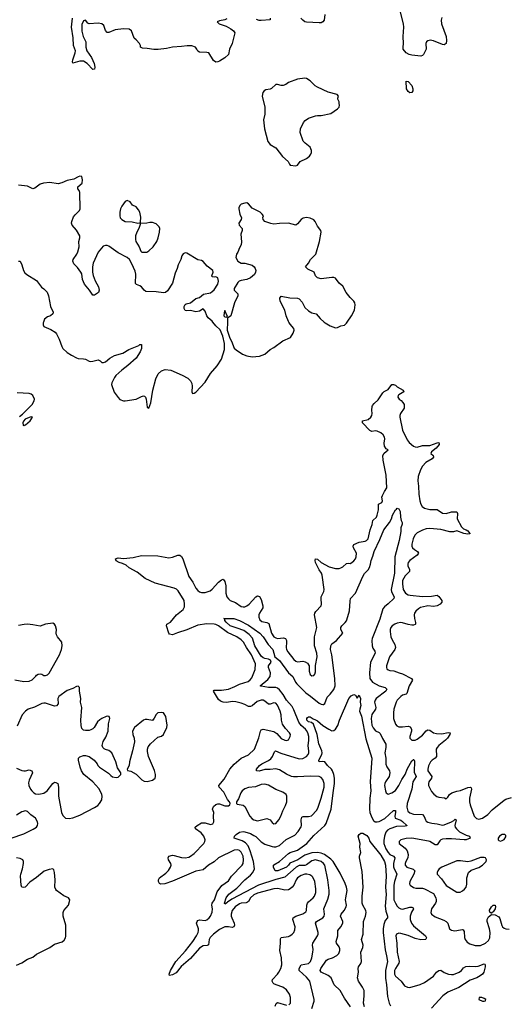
# Model space of a CAD drawing. Header units: inches. Extents: x 1449094 to 1618372, y 389908 to 534307.
# Tile 191 of 256: x 1532884 to 1538265, y 442477 to 453334. Entities that reach past the tile are written whole.
import ezdxf

# ---------------------------------------------------------------- set-up
doc = ezdxf.new("R2010")
doc.units = ezdxf.units.IN
doc.header["$MEASUREMENT"] = 0
doc.layers.add('B5434', color=7, linetype='Continuous')
doc.layers.add('B5435', color=7, linetype='Continuous')

msp = doc.modelspace()

# ---------------------------------------------------------------- linework, layer by layer
at = {"layer": 'B5434', "color": 5}
for points, elevation in [([(1533148, 450000), (1533145, 449990), (1533144, 449970), (1533150, 449952), (1533230, 449917), (1533275, 449890), (1533290, 449870), (1533322, 449810), (1533349, 449730), (1533361, 449710), (1533410, 449664), (1533455, 449635), (1533510, 449604), (1533530, 449597), (1533590, 449595), (1533610, 449590), (1533650, 449569), (1533670, 449565), (1533690, 449567), (1533750, 449584), (1533774, 449574), (1533790, 449555), (1533810, 449553), (1533830, 449561), (1533880, 449600), (1533930, 449630), (1534022, 449658), (1534090, 449699), (1534198, 449742), (1534210, 449751), (1534230, 449752), (1534227, 449710), (1534215, 449670), (1534170, 449600), (1534078, 449522), (1534010, 449471), (1533947, 449410), (1533930, 449387), (1533902, 449330), (1533899, 449310), (1533928, 449228), (1533970, 449167), (1533990, 449147), (1534029, 449131), (1534050, 449131), (1534170, 449148), (1534230, 449179), (1534250, 449185), (1534263, 449183), (1534273, 449173), (1534280, 449150), (1534290, 449061), (1534310, 449051), (1534330, 449110), (1534353, 449247), (1534387, 449373), (1534414, 449430), (1534450, 449463), (1534490, 449478), (1534551, 449471), (1534676, 449416), (1534740, 449380), (1534770, 449350), (1534784, 449324), (1534788, 449292), (1534783, 449230), (1534791, 449211), (1534810, 449215), (1534830, 449227), (1534930, 449337), (1534990, 449431), (1535063, 449517), (1535111, 449589), (1535144, 449696), (1535145, 449765), (1535125, 449845), (1535095, 449915), (1535050, 449959), (1535017, 450000)], 620), ([(1535177, 450000), (1535174, 449910), (1535203, 449823), (1535222, 449790), (1535253, 449713), (1535273, 449693), (1535345, 449645), (1535390, 449627), (1535450, 449618), (1535530, 449624), (1535590, 449644), (1535650, 449699), (1535690, 449718), (1535790, 449794), (1535873, 449830), (1535904, 449876), (1535914, 449910), (1535911, 449930), (1535870, 449975), (1535854, 450000)], 620), ([(1536245, 450000), (1536256, 449990), (1536310, 449958), (1536370, 449935), (1536390, 449939), (1536430, 449957), (1536470, 449965), (1536490, 449986), (1536499, 450000)], 620), ([(1535855, 442470), (1535872, 442490), (1535874, 442550), (1535862, 442590), (1535830, 442636), (1535790, 442664), (1535713, 442690), (1535690, 442702), (1535681, 442710), (1535671, 442730), (1535676, 442750), (1535730, 442808), (1535745, 442830), (1535765, 442870), (1535777, 442910), (1535772, 442988), (1535757, 443070), (1535764, 443150), (1535763, 443197), (1535770, 443212), (1535850, 443224), (1535867, 443233), (1535890, 443249), (1535908, 443270), (1535922, 443298), (1535926, 443330), (1535897, 443410), (1535902, 443430), (1535932, 443448), (1536010, 443474), (1536042, 443498), (1536050, 443510), (1536053, 443570), (1536059, 443590), (1536073, 443607), (1536124, 443650), (1536138, 443670), (1536151, 443710), (1536153, 443750), (1536141, 443830), (1536119, 443879), (1536110, 443890), (1536085, 443905), (1536052, 443912), (1536030, 443911), (1535990, 443898), (1535952, 443870), (1535936, 443850), (1535908, 443790), (1535893, 443770), (1535871, 443749), (1535850, 443739), (1535810, 443734), (1535732, 443752), (1535690, 443750), (1535510, 443701), (1535470, 443683), (1535432, 443650), (1535409, 443611), (1535398, 443602), (1535384, 443596), (1535330, 443592), (1535310, 443585), (1535262, 443550), (1535231, 443510), (1535219, 443470), (1535219, 443450), (1535224, 443430), (1535253, 443370), (1535254, 443350), (1535249, 443331), (1535230, 443322), (1535190, 443332), (1535150, 443329), (1535110, 443314), (1535090, 443300), (1535025, 443250), (1534987, 443213), (1534977, 443190), (1534967, 443133), (1534954, 443126), (1534910, 443120), (1534870, 443096), (1534770, 442981), (1534667, 442893), (1534610, 442822), (1534570, 442800), (1534536, 442796), (1534533, 442810), (1534547, 442850), (1534607, 442950), (1534715, 443065), (1534797, 443170), (1534836, 443230), (1534853, 443270), (1534857, 443290), (1534857, 443310), (1534836, 443370), (1534843, 443390), (1534850, 443399), (1534870, 443407), (1534930, 443401), (1534950, 443407), (1534975, 443430), (1534990, 443450), (1535010, 443494), (1535013, 443530), (1535005, 443570), (1535010, 443590), (1535033, 443630), (1535065, 443715), (1535115, 443785), (1535190, 443838), (1535222, 443890), (1535340, 444010), (1535351, 444030), (1535355, 444070), (1535349, 444110), (1535330, 444155), (1535310, 444173), (1535290, 444180), (1535250, 444178), (1535080, 444090), (1535030, 444046), (1534968, 444010), (1534910, 443959), (1534830, 443945), (1534570, 443833), (1534485, 443805), (1534441, 443801), (1534427, 443807), (1534417, 443830), (1534416, 443850), (1534427, 443870), (1534498, 443922), (1534527, 443953), (1534550, 443990), (1534555, 444010), (1534553, 444030), (1534528, 444070), (1534522, 444090), (1534529, 444110), (1534570, 444120), (1534590, 444118), (1534670, 444094), (1534710, 444093), (1534750, 444099), (1534771, 444109), (1534810, 444139), (1534917, 444250), (1534928, 444270), (1534930, 444290), (1534917, 444330), (1534886, 444366), (1534823, 444410), (1534822, 444430), (1534842, 444450), (1534890, 444476), (1534930, 444477), (1534990, 444459), (1535015, 444465), (1535027, 444490), (1535023, 444550), (1535027, 444590), (1535014, 444630), (1535024, 444656), (1535050, 444679), (1535070, 444687), (1535090, 444688), (1535150, 444664), (1535190, 444666), (1535204, 444676), (1535209, 444690), (1535199, 444710), (1535176, 444736), (1535136, 444816), (1535087, 444870), (1535081, 444890), (1535141, 444959), (1535203, 445070), (1535250, 445125), (1535330, 445189), (1535411, 445229), (1535475, 445290), (1535525, 445415), (1535541, 445490), (1535550, 445504), (1535570, 445509), (1535690, 445483), (1535723, 445463), (1535770, 445409), (1535810, 445389), (1535830, 445387), (1535850, 445393), (1535871, 445429), (1535872, 445450), (1535862, 445470), (1535818, 445518), (1535786, 445566), (1535773, 445610), (1535769, 445670), (1535760, 445710), (1535730, 445774), (1535710, 445796), (1535690, 445800), (1535650, 445787), (1535630, 445788), (1535590, 445818), (1535570, 445829), (1535550, 445832), (1535505, 445815), (1535450, 445768), (1535430, 445759), (1535410, 445762), (1535370, 445784), (1535330, 445799), (1535270, 445813), (1535230, 445815), (1535170, 445805), (1535130, 445807), (1535099, 445819), (1535077, 445837), (1535033, 445910), (1535025, 445930), (1535030, 445941), (1535110, 445940), (1535190, 445953), (1535260, 445980), (1535312, 446008), (1535405, 446035), (1535427, 446053), (1535445, 446075), (1535483, 446170), (1535486, 446230), (1535443, 446330), (1535386, 446410), (1535354, 446470), (1535330, 446496), (1535282, 446530), (1535177, 446577), (1535078, 446650), (1535050, 446665), (1535030, 446670), (1534950, 446671), (1534850, 446658), (1534730, 446605), (1534626, 446574), (1534570, 446550), (1534538, 446558), (1534529, 446569), (1534506, 446650), (1534508, 446670), (1534550, 446690), (1534614, 446770), (1534690, 446830), (1534702, 446858), (1534705, 446890), (1534698, 446930), (1534635, 447035), (1534615, 447055), (1534590, 447066), (1534381, 447121), (1534270, 447171), (1534180, 447240), (1534094, 447290), (1534058, 447318), (1534019, 447339), (1533984, 447350), (1533950, 447367), (1533943, 447390), (1533970, 447399), (1534030, 447393), (1534135, 447405), (1534230, 447424), (1534410, 447421), (1534530, 447401), (1534570, 447407), (1534630, 447429), (1534650, 447429), (1534670, 447414), (1534684, 447390), (1534750, 447195), (1534797, 447130), (1534830, 447065), (1534850, 447040), (1534870, 447026), (1534890, 447018), (1534930, 447017), (1534985, 447035), (1535010, 447056), (1535078, 447130), (1535110, 447156), (1535130, 447166), (1535150, 447139), (1535161, 447090), (1535161, 447010), (1535170, 446969), (1535187, 446947), (1535208, 446930), (1535266, 446906), (1535330, 446865), (1535350, 446860), (1535370, 446861), (1535390, 446869), (1535416, 446890), (1535490, 446969), (1535510, 446981), (1535530, 446975), (1535550, 446940), (1535568, 446870), (1535566, 446850), (1535530, 446791), (1535524, 446770), (1535525, 446745), (1535536, 446716), (1535557, 446697), (1535610, 446688), (1535634, 446674), (1535665, 446570), (1535690, 446530), (1535710, 446517), (1535730, 446511), (1535796, 446516), (1535817, 446510), (1535827, 446490), (1535830, 446470), (1535826, 446410), (1535830, 446390), (1535844, 446364), (1535910, 446277), (1535930, 446259), (1535950, 446252), (1536010, 446259), (1536034, 446254), (1536059, 446239), (1536079, 446210), (1536080, 446150), (1536090, 446115), (1536110, 446099), (1536130, 446102), (1536142, 446118), (1536150, 446142), (1536150, 446214), (1536167, 446310), (1536164, 446350), (1536139, 446430), (1536136, 446470), (1536139, 446530), (1536162, 446630), (1536139, 446770), (1536142, 446790), (1536152, 446808), (1536211, 446870), (1536216, 446890), (1536211, 446950), (1536213, 446970), (1536242, 447030), (1536246, 447050), (1536222, 447210), (1536216, 447230), (1536190, 447266), (1536150, 447350), (1536145, 447370), (1536148, 447390), (1536170, 447387), (1536210, 447350), (1536299, 447299), (1536370, 447281), (1536410, 447284), (1536430, 447290), (1536450, 447300), (1536490, 447336), (1536510, 447340), (1536530, 447338), (1536550, 447350), (1536570, 447366), (1536589, 447390), (1536598, 447410), (1536600, 447450), (1536567, 447510), (1536563, 447530), (1536573, 447547), (1536630, 447573), (1536696, 447584), (1536712, 447590), (1536731, 447610), (1536753, 447707), (1536774, 447766), (1536781, 447810), (1536821, 447850), (1536831, 447870), (1536845, 447930), (1536844, 447990), (1536879, 448010), (1536889, 448030), (1536882, 448070), (1536888, 448088), (1536909, 448130), (1536936, 448170), (1536930, 448310), (1536896, 448476), (1536891, 448530), (1536905, 448555), (1536949, 448590), (1536930, 448602), (1536911, 448631), (1536906, 448666), (1536913, 448713), (1536911, 448731), (1536897, 448757), (1536870, 448779), (1536830, 448796), (1536810, 448802), (1536770, 448794), (1536750, 448805), (1536668, 448890), (1536669, 448910), (1536730, 448926), (1536761, 448950), (1536772, 448970), (1536775, 448990), (1536770, 449030), (1536773, 449070), (1536779, 449081), (1536797, 449103), (1536839, 449141), (1536890, 449221), (1536905, 449235), (1536950, 449257), (1536990, 449311), (1537010, 449311), (1537030, 449303), (1537050, 449284), (1537118, 449250), (1537122, 449230), (1537070, 449199), (1537061, 449190), (1537058, 449170), (1537071, 449150), (1537095, 449135), (1537114, 449114), (1537126, 449090), (1537128, 449070), (1537126, 449050), (1537085, 448990), (1537078, 448970), (1537078, 448950), (1537107, 448807), (1537161, 448701), (1537183, 448670), (1537230, 448632), (1537250, 448623), (1537270, 448621), (1537330, 448640), (1537410, 448640), (1537490, 448668), (1537511, 448670), (1537515, 448655), (1537515, 448650), (1537481, 448610), (1537430, 448570), (1537421, 448550), (1537448, 448530), (1537450, 448510), (1537436, 448490), (1537368, 448452), (1537330, 448410), (1537308, 448372), (1537283, 448297), (1537278, 448250), (1537287, 448190), (1537290, 448102), (1537299, 448030), (1537310, 447990), (1537326, 447966), (1537350, 447947), (1537410, 447933), (1537490, 447932), (1537550, 447891), (1537590, 447890), (1537650, 447906), (1537708, 447908), (1537717, 447890), (1537712, 447830), (1537760, 447740), (1537781, 447721), (1537810, 447710), (1537830, 447696), (1537852, 447670), (1537850, 447665), (1537830, 447661), (1537785, 447670), (1537710, 447697), (1537672, 447688), (1537630, 447686), (1537530, 447711), (1537410, 447722), (1537370, 447718), (1537330, 447706), (1537270, 447674), (1537245, 447650), (1537226, 447610), (1537213, 447550), (1537213, 447530), (1537220, 447510), (1537242, 447490), (1537275, 447470), (1537284, 447450), (1537272, 447430), (1537190, 447370), (1537173, 447350), (1537166, 447330), (1537168, 447312), (1537185, 447270), (1537186, 447250), (1537137, 447203), (1537110, 447150), (1537107, 447113), (1537117, 447050), (1537142, 447010), (1537170, 446992), (1537193, 446987), (1537330, 446974), (1537430, 446978), (1537490, 446990), (1537510, 446973), (1537543, 446930), (1537542, 446910), (1537524, 446890), (1537490, 446870), (1537450, 446862), (1537390, 446870), (1537373, 446867), (1537309, 446851), (1537284, 446836), (1537255, 446810), (1537243, 446790), (1537238, 446770), (1537242, 446730), (1537254, 446686), (1537254, 446670), (1537250, 446664), (1537230, 446657), (1537210, 446656), (1537170, 446664), (1537110, 446684), (1537090, 446686), (1537050, 446680), (1537023, 446670), (1536995, 446650), (1536980, 446630), (1536973, 446610), (1536972, 446588), (1536981, 446530), (1536995, 446495), (1537025, 446445), (1537033, 446410), (1537026, 446390), (1536966, 446310), (1536933, 446210), (1536932, 446190), (1536937, 446177), (1536950, 446164), (1536970, 446156), (1537013, 446153), (1537071, 446131), (1537110, 446122), (1537209, 446070), (1537219, 446050), (1537181, 445990), (1537156, 445904), (1537150, 445896), (1537110, 445887), (1537090, 445872), (1537050, 445832), (1537038, 445810), (1537015, 445730), (1537009, 445689), (1537010, 445630), (1537030, 445565), (1537046, 445546), (1537070, 445535), (1537110, 445535), (1537170, 445543), (1537195, 445535), (1537207, 445510), (1537208, 445490), (1537189, 445430), (1537188, 445410), (1537210, 445388), (1537248, 445388), (1537270, 445400), (1537330, 445444), (1537370, 445494), (1537390, 445505), (1537410, 445501), (1537451, 445471), (1537483, 445463), (1537542, 445458), (1537614, 445474), (1537633, 445470), (1537632, 445450), (1537604, 445410), (1537585, 445390), (1537510, 445332), (1537491, 445310), (1537481, 445290), (1537479, 445270), (1537485, 445230), (1537483, 445210), (1537469, 445191), (1537436, 445170), (1537416, 445150), (1537395, 445105), (1537387, 445070), (1537388, 445050), (1537432, 444990), (1537430, 444970), (1537400, 444930), (1537395, 444910), (1537397, 444890), (1537430, 444823), (1537453, 444793), (1537489, 444769), (1537510, 444761), (1537573, 444753), (1537590, 444742), (1537610, 444762), (1537626, 444790), (1537653, 444807), (1537710, 444827), (1537750, 444833), (1537830, 444868), (1537858, 444870), (1537865, 444865), (1537870, 444850), (1537848, 444750), (1537848, 444710), (1537855, 444675), (1537900, 444550), (1537925, 444525), (1537950, 444519), (1537990, 444530), (1538050, 444569), (1538099, 444621), (1538230, 444728), (1538250, 444739), (1538310, 444758)], 580), ([(1532881, 448959), (1532916, 448984), (1533022, 449090), (1533046, 449130), (1533048, 449150), (1533030, 449190), (1533010, 449205), (1532990, 449212), (1532858, 449218)], 620), ([(1536108, 442432), (1536134, 442510), (1536135, 442530), (1536086, 442730), (1536050, 442776), (1535968, 442848), (1535967, 442870), (1535990, 442910), (1536070, 442925), (1536094, 442950), (1536110, 442990), (1536120, 443050), (1536122, 443082), (1536115, 443130), (1536121, 443150), (1536172, 443230), (1536179, 443250), (1536178, 443270), (1536149, 443371), (1536159, 443390), (1536228, 443430), (1536244, 443450), (1536247, 443470), (1536242, 443530), (1536285, 443635), (1536298, 443690), (1536300, 443730), (1536286, 443850), (1536251, 444010), (1536238, 444030), (1536210, 444053), (1536150, 444070), (1536110, 444060), (1536050, 444014), (1536030, 444009), (1535970, 444009), (1535936, 443990), (1535810, 443879), (1535710, 443852), (1535519, 443790), (1535224, 443636), (1535176, 443604), (1535170, 443594), (1535154, 443586), (1535150, 443579), (1535144, 443590), (1535164, 443650), (1535192, 443690), (1535281, 443759), (1535370, 443850), (1535430, 443900), (1535457, 443930), (1535476, 443970), (1535463, 444050), (1535428, 444170), (1535404, 444224), (1535376, 444256), (1535340, 444280), (1535250, 444310), (1535256, 444330), (1535275, 444350), (1535310, 444373), (1535350, 444382), (1535370, 444379), (1535430, 444360), (1535470, 444339), (1535490, 444326), (1535548, 444268), (1535590, 444244), (1535670, 444217), (1535690, 444214), (1535710, 444214), (1535750, 444228), (1535826, 444294), (1535919, 444341), (1535958, 444382), (1535990, 444434), (1535994, 444450), (1535989, 444510), (1535999, 444541), (1536011, 444549), (1536073, 444547), (1536106, 444554), (1536162, 444618), (1536179, 444650), (1536212, 444748), (1536243, 444870), (1536245, 444910), (1536230, 444956), (1536210, 444978), (1536188, 444988), (1536090, 444993), (1535950, 444984), (1535905, 444985), (1535885, 444990), (1535830, 445015), (1535750, 445063), (1535710, 445073), (1535650, 445066), (1535590, 445065), (1535526, 445046), (1535497, 445050), (1535499, 445070), (1535530, 445110), (1535556, 445130), (1535630, 445165), (1535655, 445185), (1535675, 445210), (1535698, 445262), (1535709, 445271), (1535766, 445246), (1535970, 445185), (1536010, 445188), (1536050, 445209), (1536068, 445230), (1536076, 445250), (1536077, 445270), (1536067, 445327), (1536076, 445390), (1536074, 445430), (1536063, 445470), (1536050, 445496), (1536039, 445510), (1535991, 445551), (1535966, 445586), (1535910, 445722), (1535890, 445759), (1535829, 445829), (1535792, 445892), (1535750, 445943), (1535730, 445961), (1535710, 445969), (1535630, 445969), (1535550, 445984), (1535539, 445990), (1535621, 446059), (1535647, 446093), (1535653, 446130), (1535629, 446191), (1535631, 446210), (1535658, 446250), (1535652, 446270), (1535630, 446284), (1535590, 446288), (1535570, 446296), (1535550, 446316), (1535480, 446430), (1535453, 446513), (1535415, 446555), (1535358, 446598), (1535286, 446626), (1535208, 446650), (1535164, 446690), (1535147, 446710), (1535147, 446727), (1535138, 446730), (1535249, 446731), (1535310, 446710), (1535410, 446658), (1535533, 446570), (1535570, 446527), (1535625, 446445), (1535677, 446390), (1535701, 446310), (1535750, 446267), (1535850, 446132), (1535899, 446090), (1535928, 446030), (1535943, 446010), (1536041, 445910), (1536094, 445874), (1536190, 445798), (1536210, 445786), (1536230, 445781), (1536236, 445784), (1536250, 445793), (1536277, 445863), (1536310, 445895), (1536350, 445947), (1536364, 445990), (1536363, 446070), (1536328, 446330), (1536314, 446390), (1536319, 446430), (1536330, 446450), (1536379, 446490), (1536452, 446570), (1536429, 446610), (1536429, 446630), (1536439, 446650), (1536475, 446685), (1536490, 446707), (1536507, 446753), (1536523, 446817), (1536530, 446922), (1536536, 446950), (1536591, 447009), (1536670, 447194), (1536690, 447227), (1536731, 447269), (1536746, 447294), (1536757, 447330), (1536763, 447370), (1536782, 447418), (1536795, 447470), (1536859, 447601), (1536904, 447710), (1536964, 447790), (1536986, 447830), (1536998, 447870), (1537030, 447930), (1537043, 447937), (1537050, 447946), (1537070, 447942), (1537083, 447910), (1537087, 447850), (1537093, 447813), (1537106, 447790), (1537106, 447770), (1537090, 447730), (1537090, 447690), (1537071, 447590), (1537024, 447410), (1537020, 447230), (1536983, 447050), (1536986, 447026), (1537018, 446970), (1537012, 446950), (1536950, 446891), (1536910, 446861), (1536890, 446836), (1536858, 446722), (1536774, 446510), (1536770, 446490), (1536775, 446430), (1536783, 446403), (1536803, 446370), (1536806, 446350), (1536756, 446250), (1536744, 446130), (1536750, 446069), (1536777, 446030), (1536850, 445989), (1536916, 445970), (1536937, 445950), (1536925, 445930), (1536820, 445850), (1536806, 445830), (1536801, 445810), (1536816, 445750), (1536812, 445730), (1536770, 445671), (1536763, 445630), (1536770, 445555), (1536784, 445524), (1536810, 445494), (1536850, 445475), (1536862, 445462), (1536888, 445408), (1536925, 445345), (1536926, 445310), (1536913, 445250), (1536924, 445190), (1536926, 445126), (1536935, 445095), (1536967, 445050), (1536970, 445030), (1536960, 444990), (1536920, 444930), (1536913, 444910), (1536910, 444890), (1536920, 444830), (1536930, 444807), (1536950, 444795), (1536990, 444809), (1537030, 444833), (1537070, 444888), (1537103, 444957), (1537137, 445010), (1537164, 445076), (1537210, 445160), (1537230, 445176), (1537235, 445175), (1537242, 445162), (1537238, 445038), (1537259, 444990), (1537223, 444930), (1537213, 444850), (1537162, 444690), (1537158, 444650), (1537168, 444608), (1537190, 444588), (1537230, 444573), (1537330, 444568), (1537349, 444549), (1537361, 444510), (1537370, 444497), (1537390, 444485), (1537433, 444473), (1537490, 444467), (1537550, 444453), (1537570, 444455), (1537651, 444489), (1537676, 444504), (1537690, 444519), (1537700, 444510), (1537687, 444450), (1537691, 444430), (1537705, 444410), (1537739, 444379), (1537810, 444340), (1537847, 444330), (1537855, 444310), (1537810, 444291), (1537791, 444289), (1537650, 444303), (1537590, 444302), (1537550, 444296), (1537530, 444290), (1537520, 444280), (1537490, 444236), (1537485, 444235), (1537470, 444235), (1537410, 444270), (1537394, 444274), (1537210, 444307), (1537150, 444306), (1537090, 444290), (1537073, 444270), (1537073, 444250), (1537139, 444199), (1537159, 444170), (1537172, 444130), (1537169, 444090), (1537144, 444050), (1537137, 444030), (1537140, 444010), (1537155, 443990), (1537225, 443965), (1537245, 443950), (1537233, 443910), (1537188, 443830), (1537185, 443805), (1537193, 443790), (1537230, 443764), (1537256, 443756), (1537330, 443756), (1537350, 443751), (1537450, 443700), (1537477, 443650), (1537482, 443630), (1537481, 443610), (1537472, 443590), (1537430, 443530), (1537422, 443490), (1537429, 443470), (1537470, 443441), (1537565, 443405), (1537591, 443390), (1537610, 443370), (1537627, 443310), (1537650, 443293), (1537688, 443288), (1537750, 443299), (1537770, 443300), (1537777, 443297), (1537790, 443278), (1537793, 443213), (1537800, 443190), (1537822, 443162), (1537850, 443143), (1537910, 443126), (1537970, 443126), (1538024, 443150), (1538059, 443181), (1538072, 443210), (1538076, 443270), (1538069, 443310), (1538043, 443390), (1538042, 443410), (1538059, 443441), (1538090, 443467), (1538130, 443462), (1538170, 443441), (1538183, 443423), (1538204, 443344), (1538211, 443331), (1538230, 443315), (1538250, 443309), (1538286, 443306)], 560), ([(1532830, 446054), (1532930, 446036), (1532990, 446039), (1533024, 446056), (1533064, 446096), (1533070, 446107), (1533090, 446118), (1533110, 446121), (1533130, 446116), (1533150, 446104), (1533170, 446102), (1533190, 446109), (1533210, 446128), (1533323, 446330), (1533346, 446390), (1533352, 446430), (1533348, 446470), (1533301, 446530), (1533291, 446550), (1533288, 446570), (1533291, 446610), (1533280, 446650), (1533270, 446667), (1533250, 446678), (1533170, 446670), (1533110, 446645), (1533030, 446661), (1532970, 446667), (1532934, 446666), (1532870, 446654)], 620), ([(1532850, 445082), (1532910, 445055), (1532930, 445051), (1532950, 445051), (1532990, 445061), (1533018, 445050), (1533026, 445030), (1532988, 444950), (1532982, 444918), (1532984, 444890), (1533004, 444850), (1533019, 444830), (1533039, 444810), (1533058, 444798), (1533095, 444795), (1533150, 444804), (1533187, 444830), (1533250, 444913), (1533270, 444925), (1533284, 444924), (1533307, 444910), (1533314, 444870), (1533313, 444770), (1533346, 444590), (1533360, 444560), (1533379, 444539), (1533391, 444530), (1533430, 444525), (1533470, 444532), (1533550, 444564), (1533710, 444645), (1533747, 444670), (1533767, 444690), (1533790, 444730), (1533793, 444770), (1533790, 444790), (1533784, 444810), (1533757, 444857), (1533691, 444931), (1533594, 445010), (1533568, 445050), (1533552, 445090), (1533533, 445170), (1533533, 445190), (1533550, 445207), (1533590, 445222), (1533610, 445222), (1533650, 445210), (1533707, 445167), (1533739, 445130), (1533748, 445110), (1533765, 445090), (1533864, 445024), (1533890, 444998), (1533910, 444986), (1533950, 444979), (1533970, 444983), (1533999, 445010), (1534002, 445030), (1533965, 445085), (1533945, 445150), (1533901, 445250), (1533870, 445277), (1533830, 445287), (1533815, 445295), (1533801, 445310), (1533796, 445330), (1533807, 445373), (1533836, 445424), (1533861, 445490), (1533863, 445570), (1533881, 445630), (1533873, 445650), (1533850, 445654), (1533838, 445650), (1533790, 445629), (1533770, 445615), (1533745, 445590), (1533707, 445530), (1533690, 445513), (1533670, 445503), (1533650, 445495), (1533610, 445496), (1533590, 445501), (1533570, 445518), (1533563, 445550), (1533561, 445610), (1533569, 445750), (1533557, 445810), (1533558, 445850), (1533543, 445930), (1533543, 445970), (1533530, 445984), (1533510, 445981), (1533470, 445958), (1533410, 445936), (1533316, 445870), (1533305, 445850), (1533308, 445790), (1533290, 445767), (1533270, 445766), (1533170, 445797), (1533150, 445798), (1533130, 445793), (1533047, 445753), (1532977, 445730), (1532947, 445710), (1532912, 445668), (1532855, 445545)], 620), ([(1536534, 442450), (1536470, 442543), (1536422, 442630), (1536354, 442690), (1536322, 442770), (1536290, 442796), (1536210, 442830), (1536199, 442850), (1536206, 442870), (1536270, 442962), (1536290, 442975), (1536335, 442990), (1536385, 443015), (1536405, 443035), (1536419, 443070), (1536419, 443090), (1536411, 443110), (1536380, 443150), (1536376, 443170), (1536397, 443230), (1536396, 443290), (1536430, 443330), (1536450, 443370), (1536450, 443390), (1536423, 443450), (1536431, 443470), (1536466, 443510), (1536488, 443550), (1536491, 443570), (1536481, 443630), (1536482, 443650), (1536497, 443730), (1536491, 443770), (1536478, 443810), (1536422, 443922), (1536342, 444050), (1536318, 444078), (1536248, 444128), (1536210, 444143), (1536170, 444149), (1536110, 444147), (1536030, 444122), (1535953, 444070), (1535866, 444034), (1535851, 444010), (1535830, 443989), (1535735, 443950), (1535704, 443950), (1535685, 443990), (1535686, 444010), (1535690, 444014), (1535750, 444052), (1535850, 444138), (1535870, 444151), (1535950, 444176), (1536053, 444250), (1536130, 444337), (1536250, 444450), (1536266, 444470), (1536322, 444630), (1536342, 444810), (1536360, 444910), (1536358, 444970), (1536352, 445010), (1536337, 445050), (1536325, 445070), (1536283, 445110), (1536250, 445150), (1536230, 445153), (1536190, 445150), (1536187, 445170), (1536220, 445230), (1536222, 445250), (1536217, 445270), (1536184, 445350), (1536167, 445450), (1536125, 445565), (1536103, 445583), (1536073, 445590), (1536052, 445610), (1536052, 445628), (1536061, 445639), (1536070, 445647), (1536090, 445646), (1536123, 445623), (1536150, 445615), (1536170, 445603), (1536230, 445551), (1536295, 445510), (1536330, 445494), (1536350, 445496), (1536370, 445512), (1536396, 445550), (1536415, 445610), (1536517, 445850), (1536543, 445877), (1536570, 445891), (1536590, 445885), (1536610, 445851), (1536630, 445886), (1536636, 445876), (1536644, 445850), (1536643, 445810), (1536649, 445770), (1536637, 445730), (1536636, 445710), (1536655, 445655), (1536705, 445405), (1536772, 445190), (1536753, 444930), (1536761, 444830), (1536749, 444750), (1536745, 444630), (1536750, 444593), (1536770, 444537), (1536790, 444502), (1536809, 444489), (1536830, 444487), (1536850, 444492), (1536914, 444526), (1537010, 444612), (1537030, 444615), (1537033, 444590), (1537026, 444550), (1537028, 444528), (1537090, 444506), (1537110, 444494), (1537156, 444450), (1537155, 444445), (1537140, 444440), (1537043, 444437), (1536970, 444410), (1536945, 444395), (1536926, 444374), (1536910, 444330), (1536903, 444283), (1536904, 444250), (1536925, 444190), (1536950, 444149), (1536970, 444130), (1537010, 444110), (1537026, 444090), (1537010, 444030), (1537011, 443991), (1537016, 443970), (1537039, 443930), (1537045, 443910), (1537020, 443830), (1537014, 443790), (1537014, 443630), (1537030, 443590), (1537050, 443558), (1537070, 443540), (1537090, 443530), (1537110, 443526), (1537190, 443546), (1537210, 443548), (1537223, 443543), (1537229, 443530), (1537208, 443492), (1537195, 443450), (1537195, 443410), (1537207, 443370), (1537230, 443343), (1537361, 443230), (1537373, 443210), (1537367, 443193), (1537362, 443190), (1537310, 443188), (1537250, 443204), (1537170, 443236), (1537090, 443258), (1537070, 443261), (1537042, 443250), (1537034, 443230), (1537047, 443150), (1537050, 443050), (1537071, 442950), (1537067, 442930), (1537030, 442871), (1537022, 442850), (1537019, 442810), (1537030, 442786), (1537094, 442730), (1537130, 442682), (1537164, 442664), (1537190, 442663), (1537304, 442696), (1537350, 442718), (1537450, 442787), (1537485, 442830), (1537510, 442849), (1537532, 442852), (1537570, 442826), (1537616, 442810), (1537650, 442804), (1537670, 442806), (1537734, 442830), (1537759, 442850), (1537782, 442878), (1537808, 442892), (1537850, 442896), (1537910, 442892), (1537942, 442898), (1538010, 442924), (1538018, 442918), (1538022, 442910), (1538021, 442890), (1538008, 442830), (1537992, 442810), (1537966, 442790), (1537930, 442770), (1537857, 442743), (1537730, 442663), (1537610, 442611), (1537553, 442570), (1537430, 442434)], 540), ([(1532791, 444309), (1532930, 444358), (1533034, 444406), (1533069, 444430), (1533082, 444450), (1533084, 444470), (1533080, 444490), (1533059, 444530), (1533007, 444567), (1532970, 444602), (1532950, 444610), (1532910, 444600), (1532850, 444563)], 620), ([(1536690, 442450), (1536679, 442490), (1536687, 442570), (1536684, 442630), (1536666, 442666), (1536623, 442730), (1536613, 442770), (1536624, 442830), (1536620, 442870), (1536624, 442890), (1536650, 442926), (1536657, 442950), (1536649, 443050), (1536670, 443104), (1536674, 443130), (1536657, 443190), (1536675, 443250), (1536679, 443390), (1536701, 443450), (1536708, 443490), (1536705, 443510), (1536670, 443570), (1536665, 443590), (1536663, 443670), (1536674, 443770), (1536662, 443942), (1536633, 444090), (1536633, 444110), (1536649, 444150), (1536638, 444210), (1536640, 444250), (1536621, 444330), (1536630, 444350), (1536650, 444365), (1536670, 444364), (1536717, 444337), (1536736, 444310), (1536750, 444270), (1536870, 444121), (1536910, 444050), (1536923, 444010), (1536930, 443890), (1536923, 443770), (1536928, 443688), (1536918, 443558), (1536925, 443505), (1536944, 443450), (1536942, 443430), (1536918, 443402), (1536903, 443357), (1536895, 443310), (1536894, 443270), (1536916, 443076), (1536934, 443010), (1536943, 442950), (1536921, 442850), (1536923, 442763), (1536934, 442690), (1536944, 442564), (1536963, 442490), (1536978, 442458)], 520), ([(1532851, 442909), (1532910, 442935), (1532970, 442975), (1533030, 442996), (1533070, 443030), (1533217, 443103), (1533270, 443138), (1533355, 443165), (1533375, 443185), (1533390, 443210), (1533393, 443227), (1533395, 443305), (1533392, 443350), (1533366, 443450), (1533365, 443490), (1533373, 443510), (1533422, 443570), (1533436, 443610), (1533437, 443630), (1533422, 443650), (1533370, 443674), (1533290, 443730), (1533282, 443742), (1533272, 443770), (1533275, 443850), (1533270, 443930), (1533260, 443960), (1533250, 443969), (1533210, 443963), (1533154, 443946), (1533070, 443875), (1532997, 443823), (1532945, 443770), (1532930, 443764), (1532910, 443769), (1532901, 443790), (1532895, 443890), (1532897, 443910), (1532917, 443970), (1532928, 444030), (1532927, 444050), (1532918, 444070), (1532890, 444084), (1532850, 444090)], 620), ([(1535704, 442456), (1535714, 442486), (1535730, 442495), (1535830, 442466)], 580)]:
    msp.add_lwpolyline(points, dxfattribs=dict(at, elevation=elevation))
for points, elevation in [([(1533013, 448953), (1532989, 448949), (1532945, 448930), (1532926, 448906), (1532921, 448890), (1532922, 448862), (1532930, 448854), (1532938, 448862), (1532950, 448865), (1533001, 448910), (1533026, 448950)], 620), ([(1534450, 445696), (1534410, 445689), (1534390, 445673), (1534369, 445631), (1534350, 445606), (1534290, 445617), (1534270, 445616), (1534250, 445609), (1534150, 445530), (1534128, 445490), (1534133, 445453), (1534149, 445410), (1534150, 445370), (1534131, 445270), (1534096, 445150), (1534091, 445109), (1534072, 445070), (1534074, 445054), (1534110, 445046), (1534170, 445013), (1534232, 444952), (1534258, 444938), (1534290, 444932), (1534350, 444948), (1534378, 444970), (1534385, 444990), (1534385, 445010), (1534374, 445054), (1534307, 445210), (1534296, 445264), (1534296, 445290), (1534303, 445317), (1534327, 445350), (1534410, 445422), (1534450, 445432), (1534470, 445450), (1534510, 445530), (1534513, 445553), (1534496, 445650), (1534480, 445680), (1534470, 445690)], 620), ([(1535590, 444904), (1535550, 444900), (1535485, 444875), (1535410, 444867), (1535370, 444852), (1535341, 444830), (1535326, 444810), (1535298, 444742), (1535277, 444710), (1535278, 444690), (1535285, 444685), (1535350, 444672), (1535370, 444658), (1535425, 444550), (1535450, 444523), (1535470, 444510), (1535510, 444501), (1535610, 444525), (1535648, 444510), (1535670, 444481), (1535690, 444467), (1535710, 444471), (1535744, 444510), (1535767, 444550), (1535787, 444610), (1535817, 444670), (1535831, 444710), (1535834, 444734), (1535833, 444770), (1535824, 444790), (1535790, 444816), (1535710, 444846), (1535630, 444893)], 580), ([(1538238, 444350), (1538210, 444349), (1538181, 444330), (1538165, 444310), (1538163, 444290), (1538170, 444283), (1538190, 444276), (1538210, 444283), (1538230, 444295), (1538250, 444325), (1538250, 444338)], 580), ([(1538010, 444097), (1537970, 444095), (1537864, 444056), (1537830, 444048), (1537750, 444060), (1537710, 444057), (1537544, 443990), (1537513, 443970), (1537498, 443950), (1537490, 443930), (1537493, 443910), (1537540, 443860), (1537590, 443786), (1537710, 443713), (1537746, 443714), (1537770, 443727), (1537793, 443747), (1537810, 443770), (1537817, 443803), (1537817, 443870), (1537837, 443930), (1537865, 443955), (1537950, 443985), (1537993, 444010), (1538033, 444050), (1538036, 444070), (1538026, 444090)], 580), ([(1538090, 443478), (1538073, 443493), (1538068, 443508), (1538070, 443516), (1538090, 443550), (1538110, 443568), (1538130, 443571), (1538134, 443554), (1538132, 443530), (1538110, 443498), (1538096, 443490)], 560), ([(1537986, 442550), (1537954, 442550), (1537952, 442530), (1537990, 442511), (1538010, 442512), (1538026, 442514), (1538028, 442530), (1538010, 442542)], 560)]:
    msp.add_lwpolyline(points, close=True, dxfattribs=dict(at, elevation=elevation))
at = {"layer": 'B5435', "color": 5}
for points, elevation in [([(1537543, 453357), (1537537, 453330), (1537540, 453290), (1537590, 453150), (1537595, 453105), (1537590, 453070), (1537570, 453058), (1537550, 453061), (1537450, 453102), (1537413, 453107), (1537390, 453102), (1537374, 453090), (1537365, 453070), (1537369, 453010), (1537339, 452950), (1537330, 452940), (1537310, 452931), (1537210, 452942), (1537181, 452950), (1537151, 452970), (1537117, 453010), (1537115, 453030), (1537121, 453070), (1537116, 453150), (1537123, 453250), (1537121, 453290), (1537070, 453490)], 580), ([(1535170, 453343), (1535150, 453332), (1535090, 453323), (1535065, 453310), (1535086, 453290), (1535163, 453263), (1535215, 453235), (1535245, 453210), (1535258, 453190), (1535229, 453070), (1535200, 453010), (1535189, 452950), (1535150, 452913), (1535090, 452875), (1535070, 452868), (1535050, 452867), (1535025, 452885), (1534970, 452969), (1534950, 452974), (1534870, 452975), (1534850, 452988), (1534841, 453010), (1534824, 453030), (1534786, 453046), (1534733, 453047), (1534670, 453037), (1534570, 453032), (1534505, 453015), (1534414, 453006), (1534366, 453006), (1534290, 453018), (1534240, 453020), (1534219, 453030), (1534217, 453050), (1534205, 453070), (1534170, 453113), (1534149, 453130), (1534120, 453210), (1534094, 453230), (1534030, 453234), (1533939, 453221), (1533870, 453192), (1533850, 453192), (1533830, 453214), (1533812, 453270), (1533790, 453289), (1533750, 453297), (1533650, 453289), (1533637, 453297), (1533610, 453329), (1533590, 453321), (1533570, 453282), (1533572, 453208), (1533585, 453150), (1533614, 453090), (1533616, 453030), (1533627, 452990), (1533678, 452918), (1533708, 452850), (1533714, 452810), (1533710, 452790), (1533690, 452786), (1533631, 452851), (1533590, 452878), (1533550, 452878), (1533470, 452855), (1533466, 452870), (1533470, 452890), (1533497, 452970), (1533499, 452990), (1533480, 453050), (1533473, 453133), (1533455, 453250), (1533467, 453350)], 580), ([(1535650, 453350), (1535648, 453332), (1535550, 453326), (1535527, 453327), (1535498, 453338)], 580), ([(1536251, 453390), (1536243, 453330), (1536230, 453309), (1536210, 453301), (1536190, 453300), (1536050, 453306), (1536030, 453311), (1536010, 453328), (1535988, 453350)], 580), ([(1535017, 450000), (1535010, 450010), (1534965, 450045), (1534950, 450070), (1534930, 450119), (1534910, 450144), (1534870, 450120), (1534830, 450114), (1534770, 450126), (1534730, 450125), (1534710, 450129), (1534699, 450150), (1534699, 450170), (1534710, 450192), (1534720, 450200), (1534770, 450211), (1534830, 450259), (1534870, 450271), (1534913, 450307), (1534990, 450323), (1535010, 450336), (1535030, 450356), (1535070, 450416), (1535078, 450450), (1535070, 450488), (1535050, 450497), (1535030, 450494), (1535010, 450498), (1535005, 450510), (1535020, 450550), (1535015, 450570), (1534955, 450615), (1534910, 450669), (1534890, 450679), (1534850, 450685), (1534730, 450761), (1534710, 450765), (1534690, 450754), (1534675, 450730), (1534664, 450690), (1534633, 450630), (1534624, 450590), (1534602, 450538), (1534570, 450429), (1534516, 450344), (1534493, 450327), (1534470, 450321), (1534390, 450333), (1534277, 450337), (1534258, 450350), (1534227, 450387), (1534210, 450398), (1534173, 450413), (1534164, 450424), (1534167, 450527), (1534160, 450560), (1534123, 450643), (1534095, 450690), (1534069, 450710), (1533970, 450762), (1533870, 450838), (1533850, 450845), (1533830, 450845), (1533805, 450835), (1533749, 450770), (1533695, 450650), (1533689, 450609), (1533689, 450549), (1533694, 450514), (1533716, 450456), (1533755, 450390), (1533762, 450350), (1533753, 450327), (1533734, 450310), (1533710, 450298), (1533690, 450298), (1533655, 450350), (1533599, 450419), (1533579, 450470), (1533569, 450530), (1533559, 450550), (1533521, 450601), (1533481, 450641), (1533470, 450670), (1533476, 450690), (1533517, 450750), (1533525, 450775), (1533540, 450830), (1533537, 450890), (1533550, 450930), (1533547, 450950), (1533513, 451013), (1533465, 451070), (1533458, 451090), (1533460, 451110), (1533480, 451160), (1533497, 451183), (1533545, 451230), (1533552, 451250), (1533549, 451429), (1533542, 451450), (1533528, 451470), (1533528, 451490), (1533573, 451530), (1533579, 451570), (1533570, 451606), (1533550, 451608), (1533530, 451602), (1533483, 451577), (1533410, 451561), (1533350, 451535), (1533310, 451524), (1533218, 451538), (1533147, 451533), (1533110, 451520), (1533050, 451475), (1533030, 451470), (1532970, 451500), (1532870, 451510)], 620), ([(1536499, 450000), (1536547, 450070), (1536578, 450130), (1536585, 450190), (1536583, 450210), (1536570, 450230), (1536530, 450270), (1536487, 450327), (1536450, 450397), (1536410, 450427), (1536370, 450483), (1536350, 450492), (1536330, 450492), (1536210, 450476), (1536170, 450486), (1536149, 450510), (1536134, 450550), (1536063, 450583), (1536039, 450610), (1536073, 450650), (1536093, 450690), (1536151, 450749), (1536193, 450890), (1536211, 450990), (1536207, 451010), (1536170, 451058), (1536144, 451110), (1536130, 451128), (1536090, 451145), (1536050, 451151), (1536014, 451146), (1535990, 451130), (1535950, 451083), (1535930, 451070), (1535850, 451090), (1535750, 451088), (1535690, 451078), (1535655, 451085), (1535589, 451110), (1535570, 451129), (1535569, 451151), (1535575, 451170), (1535562, 451190), (1535539, 451210), (1535450, 451256), (1535410, 451303), (1535390, 451313), (1535370, 451311), (1535330, 451301), (1535316, 451290), (1535303, 451263), (1535301, 451250), (1535314, 451190), (1535331, 451150), (1535327, 451130), (1535303, 451090), (1535308, 451068), (1535339, 451030), (1535339, 451010), (1535324, 450970), (1535334, 450886), (1535328, 450850), (1535310, 450819), (1535291, 450769), (1535276, 450750), (1535271, 450710), (1535291, 450671), (1535330, 450651), (1535370, 450651), (1535450, 450627), (1535471, 450610), (1535484, 450590), (1535491, 450570), (1535487, 450550), (1535475, 450525), (1535431, 450489), (1535391, 450469), (1535330, 450459), (1535305, 450450), (1535290, 450435), (1535251, 450370), (1535251, 450350), (1535292, 450310), (1535291, 450290), (1535256, 450210), (1535216, 450070), (1535178, 450042), (1535177, 450000)], 620), ([(1532870, 450671), (1532891, 450671), (1532910, 450632), (1532925, 450570), (1532942, 450542), (1532963, 450523), (1533070, 450459), (1533125, 450385), (1533150, 450367), (1533187, 450330), (1533203, 450290), (1533226, 450170), (1533255, 450110), (1533250, 450089), (1533225, 450070), (1533190, 450056), (1533159, 450030), (1533148, 450000)], 620), ([(1535854, 450000), (1535850, 450006), (1535826, 450070), (1535811, 450131), (1535760, 450230), (1535757, 450263), (1535770, 450285), (1535866, 450266), (1535950, 450263), (1535970, 450255), (1536000, 450220), (1536030, 450162), (1536070, 450125), (1536110, 450103), (1536155, 450090), (1536200, 450040), (1536245, 450000)], 620)]:
    msp.add_lwpolyline(points, dxfattribs=dict(at, elevation=elevation))
for points, elevation in [([(1536030, 452690), (1535950, 452678), (1535850, 452641), (1535820, 452620), (1535793, 452607), (1535770, 452607), (1535730, 452621), (1535710, 452620), (1535665, 452575), (1535650, 452568), (1535601, 452559), (1535584, 452550), (1535568, 452530), (1535559, 452490), (1535588, 452370), (1535588, 452292), (1535575, 452230), (1535585, 452130), (1535624, 451990), (1535650, 451956), (1535710, 451921), (1535786, 451826), (1535846, 451770), (1535861, 451741), (1535871, 451731), (1535930, 451724), (1535950, 451731), (1535979, 451770), (1536050, 451805), (1536084, 451830), (1536099, 451850), (1536104, 451870), (1536104, 451890), (1536089, 451930), (1536033, 451973), (1536014, 451994), (1535981, 452090), (1535984, 452130), (1536018, 452202), (1536036, 452224), (1536070, 452247), (1536150, 452274), (1536170, 452279), (1536210, 452279), (1536319, 452301), (1536390, 452351), (1536409, 452370), (1536415, 452390), (1536409, 452410), (1536409, 452430), (1536396, 452456), (1536395, 452470), (1536402, 452490), (1536388, 452510), (1536290, 452535), (1536170, 452590), (1536146, 452606), (1536090, 452661), (1536050, 452684)], 620), ([(1537190, 452529), (1537170, 452544), (1537154, 452570), (1537150, 452655), (1537170, 452653), (1537212, 452610), (1537224, 452570), (1537223, 452550), (1537210, 452533)], 580), ([(1534070, 451342), (1534050, 451329), (1534030, 451304), (1534010, 451279), (1533996, 451250), (1533988, 451210), (1533988, 451170), (1533994, 451150), (1534011, 451130), (1534050, 451110), (1534124, 451104), (1534189, 451091), (1534210, 451094), (1534218, 451102), (1534223, 451157), (1534212, 451210), (1534197, 451237), (1534170, 451269), (1534129, 451290), (1534105, 451325)], 620), ([(1534350, 451099), (1534322, 451098), (1534289, 451089), (1534214, 451086), (1534214, 451074), (1534199, 451030), (1534178, 450990), (1534164, 450950), (1534163, 450910), (1534168, 450890), (1534202, 450830), (1534221, 450781), (1534232, 450772), (1534289, 450771), (1534310, 450787), (1534356, 450830), (1534397, 450890), (1534414, 450930), (1534427, 450990), (1534432, 451030), (1534423, 451050), (1534390, 451083)], 620), ([(1535150, 450126), (1535140, 450100), (1535138, 450070), (1535150, 450058), (1535170, 450054), (1535176, 450064), (1535175, 450070)], 620)]:
    msp.add_lwpolyline(points, close=True, dxfattribs=dict(at, elevation=elevation))

doc.saveas('drawing.dxf')
